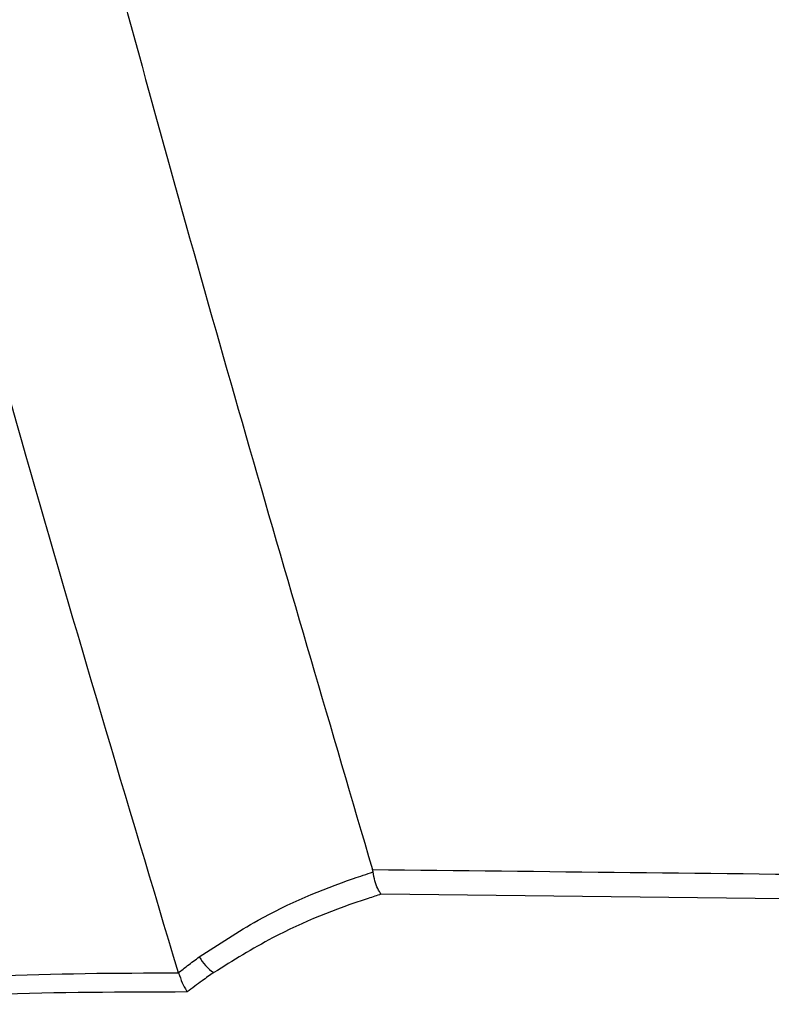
# Model space of a CAD drawing. Header units: millimetres. Extents: x -0.201 to 0.721, y -0.195 to 0.483.
# Tile 137 of 188: x 0.297 to 0.311, y 0.08 to 0.098. Entities that reach past the tile are written whole.
import ezdxf

# ---------------------------------------------------------------- set-up
doc = ezdxf.new("R2010")
doc.units = ezdxf.units.MM

msp = doc.modelspace()

# ---------------------------------------------------------------- linework, layer by layer
at = {"color": 7, "linetype": 'Continuous', "lineweight": 25}
for p, q in [((0.303559, 0.082854), (0.303548, 0.082899)), ((0.299993, 0.081002), (0.299992, 0.081006))]:
    msp.add_line(p, q, dxfattribs=at)
msp.add_arc((0.301101, 0.081701), 0.0008328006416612, 209.144727, 236.369013, dxfattribs=at)
for points, knots in [([(0.2999916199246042, 0.0810056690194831), (0.2990475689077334, 0.0841585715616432), (0.2971384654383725, 0.0905345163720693), (0.2945060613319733, 0.1002047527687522), (0.2920358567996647, 0.109998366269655), (0.2897658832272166, 0.1198475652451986), (0.2876940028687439, 0.1297388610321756), (0.2858216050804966, 0.1396656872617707), (0.2841483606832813, 0.1496265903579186), (0.2826752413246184, 0.1596260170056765), (0.2811181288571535, 0.1719227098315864), (0.2796582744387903, 0.1865373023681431), (0.2785527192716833, 0.203495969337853), (0.2779812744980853, 0.2205161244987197), (0.2780897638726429, 0.2318817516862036), (0.2781440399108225, 0.2375678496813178)], [0, 0, 0, 0, 0.062201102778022, 0.1257859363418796, 0.1893965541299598, 0.2530847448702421, 0.3167987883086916, 0.3803835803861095, 0.4439938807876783, 0.5076814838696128, 0.5713950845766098, 0.6782397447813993, 0.7852056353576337, 0.8925407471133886, 1, 1, 1, 1]), ([(0.2822112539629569, 0.2355331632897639), (0.2821744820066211, 0.2322850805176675), (0.2820996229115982, 0.2256727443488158), (0.2822386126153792, 0.2156943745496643), (0.2825701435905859, 0.2055992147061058), (0.2831114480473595, 0.1955059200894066), (0.2838571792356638, 0.1854271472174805), (0.284807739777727, 0.1753698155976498), (0.2859623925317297, 0.1653353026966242), (0.2873220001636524, 0.1553194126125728), (0.2891902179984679, 0.1433895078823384), (0.2917252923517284, 0.1295738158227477), (0.2951351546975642, 0.1139107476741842), (0.2990207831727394, 0.0983278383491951), (0.3020386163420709, 0.0880436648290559), (0.3035483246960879, 0.0828988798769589)], [0, 0, 0, 0, 0.0629734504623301, 0.1281992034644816, 0.1934519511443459, 0.2587859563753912, 0.324147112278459, 0.389372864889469, 0.4546256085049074, 0.5199596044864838, 0.58532075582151, 0.6887198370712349, 0.7922265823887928, 0.8960587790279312, 1, 1, 1, 1]), ([(0.3003731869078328, 0.0812958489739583), (0.3007280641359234, 0.0815290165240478), (0.3016225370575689, 0.0821167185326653), (0.3027179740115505, 0.0825763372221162), (0.3034406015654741, 0.0828145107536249), (0.3035589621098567, 0.0828535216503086)], [0, 0, 0, 0, 0.3548183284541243, 0.8943244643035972, 1, 1, 1, 1]), ([(0.3035483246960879, 0.0828988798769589), (0.3098535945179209, 0.0828288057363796), (0.32799534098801, 0.0826271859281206), (0.3461369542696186, 0.0824138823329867), (0.3579733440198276, 0.0822747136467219)], [0, 0, 0, 0, 0.3475558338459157, 1, 1, 1, 1]), ([(0.3037087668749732, 0.0824452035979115), (0.3037081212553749, 0.0824459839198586), (0.303686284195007, 0.0824723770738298), (0.3036453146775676, 0.0825424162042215), (0.3035924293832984, 0.0826852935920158), (0.3035701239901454, 0.0827974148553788), (0.3035589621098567, 0.0828535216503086)], [0, 0, 0, 0, 0.0105934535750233, 0.3583067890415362, 0.6788891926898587, 1, 1, 1, 1]), ([(0.3037087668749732, 0.0824452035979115), (0.3036292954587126, 0.0824199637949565), (0.3029478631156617, 0.0822035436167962), (0.3018916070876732, 0.0817864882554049), (0.3009944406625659, 0.0812287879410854), (0.3006393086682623, 0.0810080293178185)], [0, 0, 0, 0, 0.0738700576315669, 0.6334031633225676, 1, 1, 1, 1]), ([(0.357973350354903, 0.081809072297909), (0.3578038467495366, 0.0818111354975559), (0.3563012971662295, 0.0818294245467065), (0.3494665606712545, 0.0819123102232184), (0.3315479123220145, 0.0821268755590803), (0.314962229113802, 0.0823165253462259), (0.3037087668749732, 0.0824452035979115)], [0, 0, 0, 0, 0.0093709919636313, 0.0830683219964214, 0.3778576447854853, 1, 1, 1, 1]), ([(0.2999916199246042, 0.0810056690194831), (0.300047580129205, 0.0810501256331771), (0.3001730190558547, 0.0811497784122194), (0.3003018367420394, 0.0812437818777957), (0.3003731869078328, 0.0812958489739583)], [0, 0, 0, 0, 0.4461151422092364, 1, 1, 1, 1]), ([(0.2930548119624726, 0.080744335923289), (0.2942273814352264, 0.0808225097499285), (0.2965337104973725, 0.0809762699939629), (0.2988530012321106, 0.0810041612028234), (0.2999926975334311, 0.0810021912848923), (0.2999927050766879, 0.0810021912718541)], [0, 0, 0, 0, 0.5084121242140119, 0.9999967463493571, 1, 1, 1, 1]), ([(0.2999927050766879, 0.0810021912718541), (0.3000146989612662, 0.0809404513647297), (0.3000575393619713, 0.0808201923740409), (0.3001162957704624, 0.0807112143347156), (0.3001476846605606, 0.0806615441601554), (0.300152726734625, 0.0806538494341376), (0.3001534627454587, 0.0806527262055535)], [0, 0, 0, 0, 0.4698244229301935, 0.9151392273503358, 0.9876125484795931, 0.9999999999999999, 0.9999999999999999, 0.9999999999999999, 0.9999999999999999]), ([(0.3006393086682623, 0.0810080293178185), (0.3005679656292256, 0.0809587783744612), (0.3004032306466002, 0.0808450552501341), (0.3002438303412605, 0.0807223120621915), (0.3001534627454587, 0.0806527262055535)], [0, 0, 0, 0, 0.4330776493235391, 1, 1, 1, 1]), ([(0.3001534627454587, 0.0806527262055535), (0.2989664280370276, 0.0806491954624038), (0.2966324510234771, 0.0806422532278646), (0.2943096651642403, 0.0804974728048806), (0.2931682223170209, 0.0804263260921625)], [0, 0, 0, 0, 0.5085888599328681, 1, 1, 1, 1])]:
    msp.add_open_spline(points, degree=3, knots=knots, dxfattribs=at)

doc.saveas('drawing.dxf')
